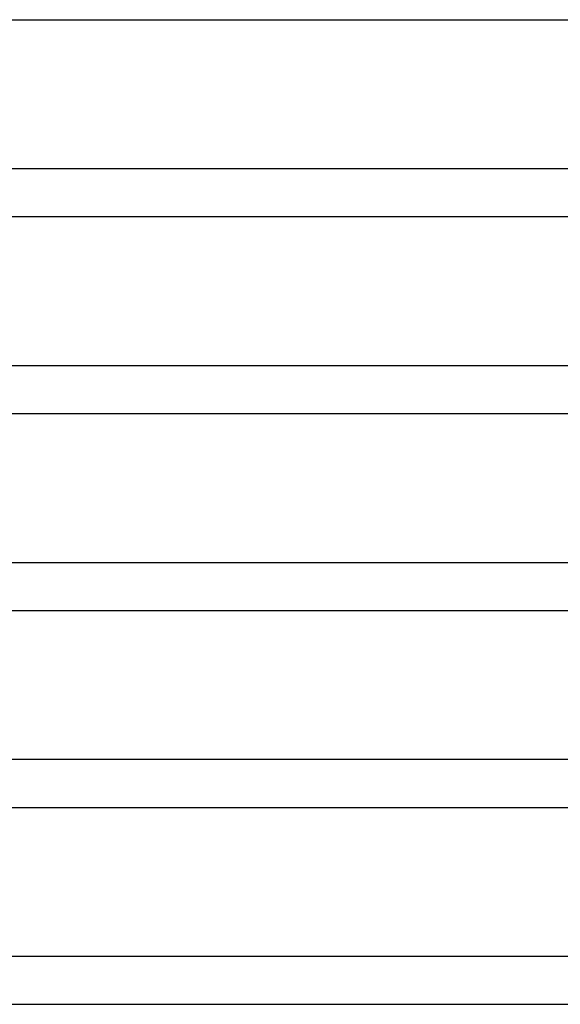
# Model space of a CAD drawing. Header units: millimetres. Extents: x -535 to 535, y -2 to 330.
# Tile 49 of 88: x 31 to 77, y 83 to 165. Entities that reach past the tile are written whole.
import ezdxf

# ---------------------------------------------------------------- set-up
doc = ezdxf.new("R2010")
doc.units = ezdxf.units.MM
doc.layers.add('THICK', color=7, linetype='Continuous')

msp = doc.modelspace()

# ---------------------------------------------------------------- linework, layer by layer
at = {"layer": 'THICK'}
for p, q in [((1.998, 165), (279.305, 165)), ((286.708, 152.5), (0.533, 152.5)), ((2, 148.5), (285.668, 148.5)), ((292.88, 136), (0.805, 136)), ((1.997, 132), (292.034, 132)), ((299.107, 119.5), (0.997, 119.5)), ((2, 115.5), (298.403, 115.5)), ((305.363, 103), (1.149, 103)), ((2, 99), (304.776, 99)), ((311.637, 86.5), (1.276, 86.5)), ((2, 82.5), (311.152, 82.5))]:
    msp.add_line(p, q, dxfattribs=at)

doc.saveas('drawing.dxf')
